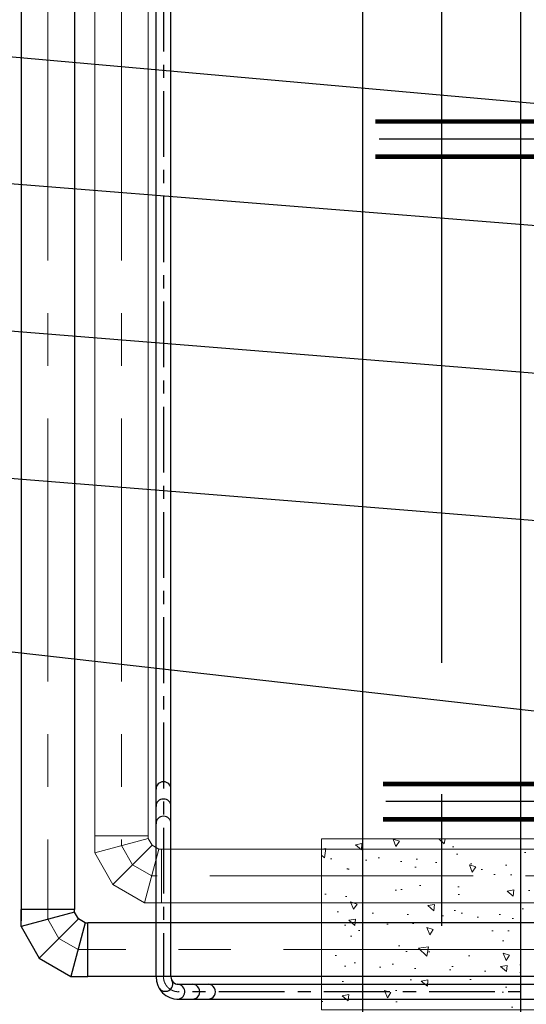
# Model space of a CAD drawing. Header units: inches. Extents: x -8998005 to 170525121, y -30058259 to 1575573.
# Tile 44 of 107: x -72560 to -48488, y 211900 to 258672. Entities that reach past the tile are written whole.
import ezdxf

# ---------------------------------------------------------------- set-up
doc = ezdxf.new("R2010")
doc.units = ezdxf.units.IN
doc.header["$LTSCALE"] = 5
doc.header["$MEASUREMENT"] = 0
doc.linetypes.add('CENTER', pattern=[2, 1.25, -0.25, 0.25, -0.25])
doc.linetypes.add('DASHDOT', pattern=[1, 0.5, -0.25, 0, -0.25])
for name, color, linetype in [('ACW', 7, 'Continuous'), ('CEN', 9, 'CENTER'), ('CWPIPE', 3, 'Continuous'), ('DIM', 7, 'Continuous'), ('Encasing', 36, 'Continuous'), ('rail', 7, 'Continuous'), ('TCE-ME-ROAD', 244, 'Continuous')]:
    doc.layers.add(name, color=color, linetype=linetype)

# ---------------------------------------------------------------- blocks, each defined once
blk = doc.blocks.new('A$C50442067')
at = {"layer": 'rail', "color": 7, "linetype": 'DASHDOT', "ltscale": 500, "const_width": 216, "elevation": 0}
for points in [[(-55664.8, -113662), (-16103.2, -113662)], [(-55664.8, -115338), (-16103.2, -115338)]]:
    blk.add_lwpolyline(points, dxfattribs=at)
at = {"layer": 'rail', "color": 7, "linetype": 'DASHDOT', "ltscale": 500, "const_width": 216}
for points in [[(-15780.4, -145136.3), (-55297.3, -145136.3)], [(-15780.4, -146812.3), (-55297.3, -146812.3)]]:
    blk.add_lwpolyline(points, dxfattribs=at)
at = {"layer": 'TCE-ME-ROAD', "color": 4, "linetype": 'CENTER', "ltscale": 1500}
for p, q in [((-16103.2, -114500, 48125.7), (-55664.8, -114500, 48125.7)), ((-15780.4, -145974.3), (-55264.1, -145974.3))]:
    blk.add_line(p, q, dxfattribs=at)
blk = doc.blocks.new('A$C3F820AC0')
at = {"color": 3, "linetype": 'Continuous', "ltscale": 100}
for p, q in [((-125461, -105921, 96251), (-750, -117000)), ((-125471, -132909, 96251), (-940, -147000))]:
    blk.add_line(p, q, dxfattribs=at)
at = {"color": 2, "linetype": 'Continuous', "ltscale": 100}
for p, q in [((-125483, -112421, 96251), (-27428, -120258, 96251)), ((-125483, -119421, 96251), (-27434, -127258, 96251)), ((-125483, -126421, 96251), (-27428, -134258, 96251))]:
    blk.add_line(p, q, dxfattribs=at)
blk = doc.blocks.new('BTG Road')
at = {"layer": 'TCE-ME-ROAD', "color": 11, "linetype": 'CENTER', "ltscale": 5000}
blk.add_line((2702394, 219644), (2702394, 641519), dxfattribs=at)
at = {"layer": 'TCE-ME-ROAD'}
for p, q in [((2698644, 233519), (2698644, 627644)), ((2706144, 450888), (2706144, 590519))]:
    blk.add_line(p, q, dxfattribs=at)

msp = doc.modelspace()

# ---------------------------------------------------------------- hatches: boundary and pattern name
at = {"layer": 'Encasing', "linetype": 'Continuous', "lineweight": 9, "ltscale": 2500}
h = msp.add_hatch(dxfattribs=at)
h.set_pattern_fill('AR-CONC', color=44, scale=500, angle=90, style=0)
h.set_pattern_definition([(140, (-1501, 2e-05), (313.76, 3586.3), [375, -4125]), (85, (-1501, 2e-05), (-3760.96, -693.757), [300, -3300]), (190.4514, (-1475, 299), (-3447.2, 2892.547), [318.7, -3505.71]), (136.1842, (-2501, 2e-05), (827.595, 5336.205), [562.5, -6187.5]), (186.6356, (-2432, 444.7), (-4870.59, 4673.31), [478.05, -5258.56]), (81.1842, (-2501, 2e-05), (-4870.59, 4673.31), [450, -4950]), (111, (-2251, 500), (2013.094, 2984.535), [375, -4125]), (56, (-2251, 500), (-3625.75, 1216.577), [300, -3300]), (161.4514, (-2083.3, 748.7), (-1612.65, 4201.113), [318.7, -3505.71]), (127.5, (-1501, 2e-05), (-1664.469, 60.799), [0, -3260, 0, -3350, 0, -3312.5]), (97.5, (-1501, 2e-05), (-1972.059, 1315.348), [0, -1910, 0, -3185, 0, -1262.5]), (57.5, (-1501, -1115), (112.774, 2669.112), [0, -1250, 0, -3900, 0, -5175]), (47.5, (-1501, -1615), (-500.525, 2915.93), [0, -1625, 0, -2590, 0, -3675])])
h.paths.add_polyline_path([(-58227, 219766), (-46727, 219766), (-46727, 211640), (-58227, 211640)])

# ---------------------------------------------------------------- linework, layer by layer
at = {"layer": 'ACW', "color": 6, "linetype": 'Continuous', "ltscale": 100}
for p, q in [((-66083, 213207, 96251), (-66083, 320284, 96251)), ((-65371, 213207, 96251), (-65371, 320284, 96251)), ((-65016, 212851, 96251), (23, 212851, 96251)), ((-65016, 212140, 96251), (23, 212140, 96251))]:
    msp.add_line(p, q, dxfattribs=at)
at = {"layer": 'ACW', "color": 7, "linetype": 'CENTER', "ltscale": 500}
for p, q in [((-65727, 320284, 96251), (-65727, 213207, 96251)), ((23, 212496, 96251), (-65016, 212495, 96251))]:
    msp.add_line(p, q, dxfattribs=at)
at = {"layer": 'ACW', "color": 6, "linetype": 'Continuous', "ltscale": 100}
for centre, radius, start, end in [((-65727, 222115, 96251), 356, 0, 180), ((-65727, 221296, 96251), 356, 0, 180), ((-65727, 220477, 96251), 356, 0, 180), ((-65016, 213207, 96251), 1067, 180, 270), ((-65643, 212871, -96251), 356, 208.2045, 28.2045), ((-65016, 213207, 96251), 356, 180, 270), ((-65072, 212498, -96251), 356, 265.4966, 85.4966), ((-64360, 212496, -96251), 356, 269.9893, 90.002), ((-63611, 212496, -96251), 356, 269.9893, 90.002)]:
    msp.add_arc(centre, radius, start, end, dxfattribs=at)
at = {"layer": 'ACW', "color": 44, "linetype": 'CENTER', "lineweight": 9, "ltscale": 2000}
msp.add_arc((-65016, 213207, 96251), 711, 180, 270, dxfattribs=at)
at = {"layer": 'CEN', "color": 44, "linetype": 'CENTER', "lineweight": 9, "ltscale": 2000}
for p, q in [((-71227, 419731, 0), (-71227, 215940, 0)), ((-67727, 419731), (-67727, 219440)), ((-67198, 218524, 96251), (-67727, 219440, 96251)), ((-66283, 217996, 96251), (-67198, 218524, 96251)), ((-11021, 217996, 96251), (-66283, 217996, 96251)), ((-70698, 215024, 96251), (-71227, 215940, 96251)), ((-69783, 214496, 96251), (-70698, 215024, 96251)), ((-7521, 214496, 96251), (-69783, 214496, 96251))]:
    msp.add_line(p, q, dxfattribs=at)
at = {"layer": 'CWPIPE', "color": 1, "linetype": 'Continuous'}
for p, q in [((-72497, 419271, 0), (-72497, 215864, 0)), ((-69957, 419271, 0), (-69957, 216400, 0)), ((-69957, 216400, 96251), (-72497, 216400, 96251)), ((-72497, 215600, 96251), (-72497, 216400, 96251)), ((-69957, 216400, 96251), (-72497, 216400, 96251)), ((-69957, 216280, 96251), (-72497, 215600, 96251)), ((-69957, 216280, 96251), (-69957, 216400, 96251)), ((-69769, 215954, 96251), (-69957, 216280, 96251)), ((-69769, 215954, 146349), (-71628, 214095, 146349)), ((-69442, 215766, 96251), (-70123, 213226, 96251)), ((-69442, 215766, 96251), (-69769, 215954, 96251)), ((-69442, 215766, 96251), (-69322, 215766, 96251)), ((-7982, 215766, 96251), (-69322, 215766, 96251)), ((-69322, 213226, 8694), (-69322, 215766, 8694)), ((-7982, 215766, 96251), (-64322, 215766, 144377)), ((-72497, 215600, 96251), (-71628, 214095, 96251)), ((-71628, 214095, 96251), (-70123, 213226, 96251)), ((-70123, 213226, 96251), (-69322, 213226, 96251)), ((-7982, 213226, 96251), (-69322, 213226, 96251)), ((-7982, 213226, 96251), (-64322, 213225, 288754))]:
    msp.add_line(p, q, dxfattribs=at)
at = {"layer": 'CWPIPE', "color": 4, "linetype": 'Continuous', "lineweight": 9, "ltscale": 2500}
for p, q in [((-68997, 419271), (-68997, 219900)), ((-66457, 419271), (-66457, 219900)), ((-66457, 219900, 96251), (-68997, 219900, 96251)), ((-68997, 219100, 96251), (-68997, 219900, 96251)), ((-66457, 219900, 96251), (-68997, 219900, 96251)), ((-66457, 219780, 96251), (-66457, 219900, 96251)), ((-66457, 219780, 96251), (-68997, 219100, 96251)), ((-66269, 219454, 96251), (-68128, 217595, 96251)), ((-66269, 219454, 96251), (-66457, 219780, 96251)), ((-65942, 219266, 96251), (-66269, 219454, 96251)), ((-68997, 219100, 96251), (-68128, 217595, 96251)), ((-65942, 219266, 96251), (-66623, 216726, 96251)), ((-65942, 219266, 96251), (-65822, 219266, 96251)), ((-11482, 219266, 96251), (-65822, 219266, 96251)), ((-65822, 216726, 96251), (-65822, 219266, 96251)), ((-11482, 219266, 183808), (-64322, 219266, 183808)), ((-68128, 217595, 96251), (-66623, 216726, 96251)), ((-66623, 216726, 96251), (-65822, 216726, 96251)), ((-11482, 216726, 96251), (-65822, 216726, 96251)), ((-11482, 216726, 183808), (-64322, 216726, 183808))]:
    msp.add_line(p, q, dxfattribs=at)
at = {"layer": 'Encasing', "color": 44, "linetype": 'Continuous', "lineweight": 9, "ltscale": 2500, "elevation": -8694}
msp.add_lwpolyline([(-58227, 219766), (-46727, 219766), (-46727, 211640), (-58227, 211640)], close=True, dxfattribs=at)

# ---------------------------------------------------------------- block references
at = {"ltscale": 100}
for name in ['A$C3F820AC0', 'A$C50442067']:
    msp.add_blockref(name, (0, 367500), dxfattribs=at)
at = {"layer": 'DIM'}
msp.add_blockref('BTG Road', (-2754894, -241519), dxfattribs=at)

doc.saveas('drawing.dxf')
